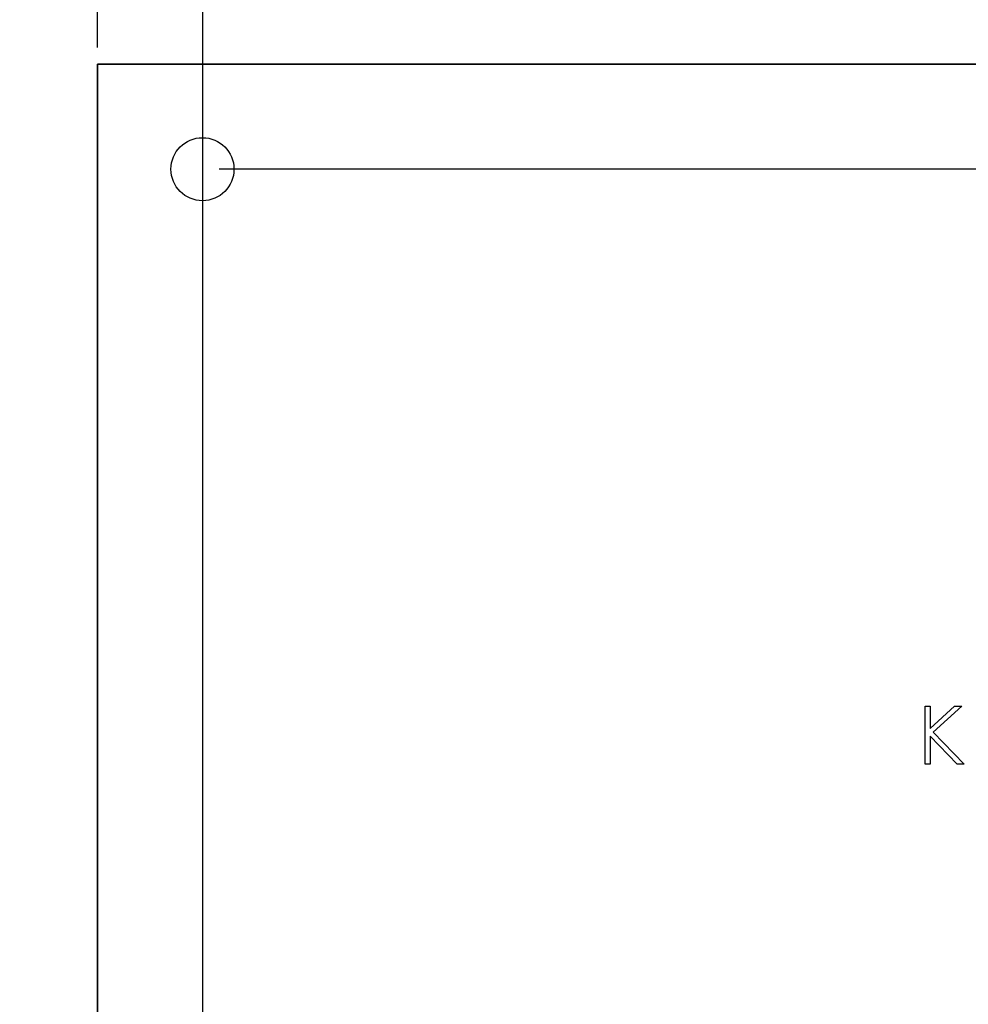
# Model space of a CAD drawing. Header units: millimetres. Extents: x 0 to 1725, y 0 to 1361.
# Tile 17 of 39: x 634 to 692, y 1182 to 1242. Entities that reach past the tile are written whole.
import ezdxf

# ---------------------------------------------------------------- set-up
doc = ezdxf.new("R2010")
doc.units = ezdxf.units.MM
doc.linetypes.add('SLD-Solid', pattern=[0])
doc.layers.add('SLD-0', color=179, linetype='SLD-Solid')
doc.styles.add('SLDTEXTSTYLE0', font='ARIAL.TTF', dxfattribs={"width": 0.948})
doc.dimstyles.new('SLDDIMSTYLE1', dxfattribs={"dimtxt": 7.408333, "dimasz": 2.116667, "dimexe": 0, "dimexo": 0.0625, "dimgap": 1.852083, "dimtad": 0, "dimtih": 1, "dimtoh": 1, "dimrnd": 1e-09, "dimzin": 12, "dimdsep": 46, "dimtxsty": 'SLDTEXTSTYLE0', "dimblk1": 'NONE', "dimblk2": 'NONE', "dimsah": 1, "dimcen": 0.09, "dimsd2": 1, "dimadec": 0, "dimazin": 3, "dimtfac": 1, "dimtdec": 0, "dimtofl": 0, "dimtmove": 0, "dimatfit": 3, "dimldrblk": 'NONE', "dimfxl": 1, "dimfrac": 2, "dimtolj": 1, "dimtzin": 12, "dimarcsym": 0})
doc.dimstyles.new('SLDDIMSTYLE2', dxfattribs={"dimtxt": 7.408333, "dimasz": 2.116667, "dimexe": 0, "dimexo": 0.0625, "dimgap": 1.852083, "dimtad": 0, "dimtih": 1, "dimtoh": 1, "dimrnd": 1e-09, "dimzin": 4, "dimdsep": 46, "dimtxsty": 'SLDTEXTSTYLE0', "dimblk1": 'NONE', "dimblk2": 'NONE', "dimsah": 1, "dimcen": 0.09, "dimsd2": 1, "dimadec": 0, "dimazin": 1, "dimtfac": 1, "dimtdec": 0, "dimtofl": 0, "dimtmove": 0, "dimatfit": 3, "dimldrblk": 'NONE', "dimfxl": 1, "dimfrac": 2, "dimtolj": 1, "dimtzin": 12, "dimarcsym": 0})

# ---------------------------------------------------------------- blocks, each defined once
blk = doc.blocks.new('_D_26')
at = {"layer": 'SLD-0', "color": 7}
for p, q in [((649.122, 1356.875), (658.504, 1356.875)), ((649.122, 1356.875), (649.122, 1355.23)), ((658.504, 1356.875), (658.504, 1355.23)), ((649.122, 1312.434), (649.122, 1314.08)), ((658.504, 1312.434), (658.504, 1314.08)), ((649.122, 1312.434), (658.504, 1312.434)), ((653.813, 1255.916), (653.813, 1260.916)), ((653.813, 1255.916), (645.425, 1250.916)), ((645.425, 1250.916), (645.425, 1029.096))]:
    blk.add_line(p, q, dxfattribs=at)
at = {"layer": 'SLD-0', "color": 7, "char_height": 7.4083, "attachment_point": 1, "rotation": 90, "style": 'SLDTEXTSTYLE0'}
for s, insert in [('11.750in', (649.782, 1315.725)), ('298.45mm', (649.782, 1262.504))]:
    blk.add_mtext(s, dxfattribs=dict(at, insert=insert))
blk = doc.blocks.new('_None')
blk = doc.blocks.new('_D_27')
at = {"layer": 'SLD-0', "color": 7}
for p, q in [((634.384, 1356.875), (643.767, 1356.875)), ((634.384, 1356.875), (634.384, 1355.23)), ((643.767, 1356.875), (643.767, 1355.23)), ((634.384, 1312.434), (634.384, 1314.08)), ((643.767, 1312.434), (643.767, 1314.08)), ((634.384, 1312.434), (643.767, 1312.434)), ((639.075, 1239.916), (639.075, 1260.916))]:
    blk.add_line(p, q, dxfattribs=at)
at = {"layer": 'SLD-0', "color": 7, "char_height": 7.4083, "attachment_point": 1, "rotation": 90, "style": 'SLDTEXTSTYLE0'}
for s, insert in [('12.000in', (635.045, 1315.725)), ('304.80mm', (635.045, 1262.504))]:
    blk.add_mtext(s, dxfattribs=dict(at, insert=insert))
blk = doc.blocks.new('_D_32')
at = {"layer": 'SLD-0', "color": 7}
for p, q in [((971.444, 1232.566), (646.425, 1232.566)), ((976.444, 1223.705), (971.444, 1232.566)), ((1032.962, 1228.396), (1032.962, 1219.014)), ((1032.962, 1228.396), (1034.608, 1228.396)), ((1071.92, 1228.396), (1070.275, 1228.396)), ((1071.92, 1228.396), (1071.92, 1219.014)), ((976.444, 1223.705), (981.444, 1223.705)), ((1032.962, 1219.014), (1034.608, 1219.014)), ((1071.92, 1219.014), (1070.275, 1219.014))]:
    blk.add_line(p, q, dxfattribs=at)
at = {"layer": 'SLD-0', "color": 7, "char_height": 7.4083, "attachment_point": 1, "style": 'SLDTEXTSTYLE0'}
for s, insert in [('237.49mm', (983.032, 1227.736)), ('9.350in', (1036.254, 1227.736))]:
    blk.add_mtext(s, dxfattribs=dict(at, insert=insert))

msp = doc.modelspace()

# ---------------------------------------------------------------- linework, layer by layer
at = {"layer": 'SLD-0', "color": 7, "linetype": 'SLD-Solid'}
for p, q in [((639.075, 995.076), (639.075, 1238.916)), ((639.075, 1238.916), (943.875, 1238.916))]:
    msp.add_line(p, q, dxfattribs=at)
at = {"layer": 'SLD-0', "color": 7, "linetype": 'SLD-Solid', "lineweight": 25}
for p, q in [((796.555, 1238.916), (639.075, 1238.916)), ((639.075, 1238.916), (639.075, 1158.525)), ((689.075, 1200.125), (689.389, 1200.125)), ((689.075, 1196.625), (689.075, 1200.125)), ((689.389, 1198.792), (690.848, 1200.125)), ((689.389, 1200.125), (689.389, 1198.792)), ((691.296, 1200.125), (689.576, 1198.555)), ((690.848, 1200.125), (691.296, 1200.125)), ((689.576, 1198.555), (691.431, 1196.625)), ((691.012, 1196.625), (689.389, 1198.314)), ((689.389, 1198.314), (689.389, 1196.625)), ((689.389, 1196.625), (689.075, 1196.625)), ((691.431, 1196.625), (691.012, 1196.625))]:
    msp.add_line(p, q, dxfattribs=at)
msp.add_circle((645.425, 1232.566), 1.905, dxfattribs=at)

# ---------------------------------------------------------------- dimensions: what is measured, and where the dimension line sits
at = {"layer": 'SLD-0', "color": 7}
for feature_location, offset, dtype, origin, dimstyle, picture, middle in [((639.075469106, 1238.916070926), (0, 72.418819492), 1, (639.075469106, 1238.916070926), 'SLDDIMSTYLE2', '_D_27', (639.075469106, 1340.469190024)), ((645.425469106, 1028.096070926), (0, 283.238819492), 1, (645.425469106, 1028.096070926), 'SLDDIMSTYLE1', '_D_26', (645.425469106, 1340.469190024)), ((645.425469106, 1232.566070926), (383.696139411, 0), 0, (645.425469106, 1232.566070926), 'SLDDIMSTYLE1', '_D_32', (1058.255908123, 1232.566070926))]:
    dim = msp.add_ordinate_dim(feature_location=feature_location, offset=offset, dtype=dtype, origin=origin, text='<>mm', dimstyle=dimstyle, dxfattribs=at)
    dim.commit()
    dim.dimension.update_dxf_attribs({"geometry": picture, "text_midpoint": middle})

doc.saveas('drawing.dxf')
